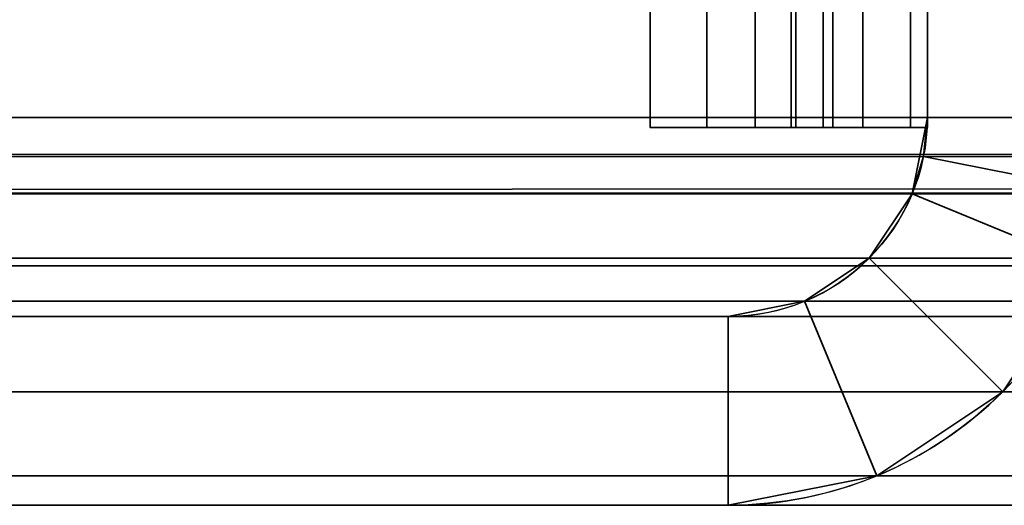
# Model space of a CAD drawing. Header units: millimetres. Extents: x -603 to 3703, y -120 to 193.
# Tile 6 of 256: x -421 to -413, y -50 to -46. Entities that reach past the tile are written whole.
import ezdxf

# ---------------------------------------------------------------- set-up
doc = ezdxf.new("R2010")
doc.units = ezdxf.units.MM
doc.layers.add('151', color=7, linetype='Continuous', true_color=0xffffff)

# ---------------------------------------------------------------- blocks, each defined once
blk = doc.blocks.new('UG_SURFACE_010')
at = {"layer": '151', "color": 252, "linetype": 'Continuous', "lineweight": 35}
for points in [[(-414, -46.92, 2022.5), (-414, 14.42, 2022.5), (-414, 14.42, -7), (-414, -46.92, -7)], [(-414, 14.42, 2022.5), (-414, -46.92, 2022.5), (-412.5, -46.92, 2020.9999), (-412.5, 14.42, 2020.9999)], [(-412.5, 14.42, -7), (-412.5, -46.92, -7), (-414, -46.92, -7), (-414, 14.42, -7)], [(-414.0304, -47.2282, 2022.5303), (-414, -46.92, -7), (-414.1203, -47.5246, -7)], [(-412.5, -46.92, -7), (-412.7344, -48.0987, -7), (-414.1203, -47.5246, -7), (-414, -46.92, -7)], [(-414.0304, -47.2282, 2022.5303), (-414, -46.92, 2022.5), (-414, -46.92, -7)], [(-414, -46.92, 2022.5), (-414.0304, -47.2282, 2022.5303), (-412.5592, -47.5209, 2021.0593), (-412.5, -46.92, 2020.9999)], [(-414.1203, -47.5246, -7), (-414.1203, -47.5246, 2022.6202), (-414.0304, -47.2282, 2022.5303)], [(-414.0304, -47.2282, 2022.5303), (-414.1203, -47.5246, 2022.6202), (-412.7344, -48.0987, 2021.2345), (-412.5592, -47.5209, 2021.0593)], [(-414.1203, -47.5246, 2022.6202), (-414.1203, -47.5246, -7), (-414.4628, -48.0372, -7), (-414.4628, -48.0372, 2022.9628)], [(-414.1203, -47.5246, 2022.6202), (-414.4628, -48.0372, 2022.9628), (-413.4021, -49.0979, 2021.9021), (-412.7344, -48.0987, 2021.2345)], [(-412.7344, -48.0987, -7), (-413.4021, -49.0979, -7), (-414.4628, -48.0372, -7), (-414.1203, -47.5246, -7)], [(-414.4628, -48.0372, 2022.9628), (-414.4628, -48.0372, -7), (-414.9754, -48.3797, -7), (-414.9754, -48.3797, 2023.4754)], [(-414.4013, -49.7655, 2022.9013), (-413.4021, -49.0979, 2021.9021), (-414.4628, -48.0372, 2022.9628), (-414.9754, -48.3797, 2023.4754)], [(-413.4021, -49.0979, -7), (-414.4013, -49.7655, -7), (-414.9754, -48.3797, -7), (-414.4628, -48.0372, -7)], [(-413.4021, -49.0979, 2021.9021), (-413.4021, -49.0979, -7), (-412.7344, -48.0987, -7), (-412.7344, -48.0987, 2021.2345)], [(-414.9754, -48.3797, 2023.4754), (-414.9754, -48.3797, -7), (-415.58, -48.5, -7), (-415.58, -48.5, 2024.08)], [(-415.58, -50, 2024.08), (-414.4013, -49.7655, 2022.9013), (-414.9754, -48.3797, 2023.4754), (-415.58, -48.5, 2024.08)], [(-415.58, -48.5, -7), (-414.9754, -48.3797, -7), (-414.4013, -49.7655, -7), (-415.58, -50, -7)], [(-464.42, -48.5, 2072.9201), (-415.58, -48.5, 2024.08), (-415.58, -48.5, -7), (-464.42, -48.5, -7)], [(-464.42, -50, 2072.9201), (-415.58, -50, 2024.08), (-415.58, -48.5, 2024.08), (-464.42, -48.5, 2072.9201)], [(-464.42, -48.5, -7), (-415.58, -48.5, -7), (-415.58, -50, -7), (-464.42, -50, -7)], [(-414.4013, -49.7655, 2022.9013), (-414.4013, -49.7655, -7), (-413.4021, -49.0979, -7), (-413.4021, -49.0979, 2021.9021)], [(-415.58, -50, 2024.08), (-415.58, -50, -7), (-414.4013, -49.7655, -7), (-414.4013, -49.7655, 2022.9013)], [(-464.42, -50, 2072.9201), (-464.42, -50, -7), (-415.58, -50, -7), (-415.58, -50, 2024.08)]]:
    blk.add_3dface(points, dxfattribs=at)
blk = doc.blocks.new('UG_SURFACE_011')
at = {"layer": '151', "color": 252, "linetype": 'Continuous', "lineweight": 35}
for points in [[(-414, -46.92, 2022.5), (-414, 14.42, 2022.5), (-414, 14.42, -7), (-414, -46.92, -7)], [(-414, 14.42, 2022.5), (-414, -46.92, 2022.5), (-412.5, -46.92, 2020.9999), (-412.5, 14.42, 2020.9999)], [(-412.5, 14.42, -7), (-412.5, -46.92, -7), (-414, -46.92, -7), (-414, 14.42, -7)], [(-414.0304, -47.2282, 2022.5303), (-414, -46.92, -7), (-414.1203, -47.5246, -7)], [(-412.5, -46.92, -7), (-412.7344, -48.0987, -7), (-414.1203, -47.5246, -7), (-414, -46.92, -7)], [(-414.0304, -47.2282, 2022.5303), (-414, -46.92, 2022.5), (-414, -46.92, -7)], [(-414, -46.92, 2022.5), (-414.0304, -47.2282, 2022.5303), (-412.5592, -47.5209, 2021.0593), (-412.5, -46.92, 2020.9999)], [(-414.1203, -47.5246, -7), (-414.1203, -47.5246, 2022.6202), (-414.0304, -47.2282, 2022.5303)], [(-414.0304, -47.2282, 2022.5303), (-414.1203, -47.5246, 2022.6202), (-412.7344, -48.0987, 2021.2345), (-412.5592, -47.5209, 2021.0593)], [(-414.1203, -47.5246, 2022.6202), (-414.1203, -47.5246, -7), (-414.4628, -48.0372, -7), (-414.4628, -48.0372, 2022.9628)], [(-414.1203, -47.5246, 2022.6202), (-414.4628, -48.0372, 2022.9628), (-413.4021, -49.0979, 2021.9021), (-412.7344, -48.0987, 2021.2345)], [(-412.7344, -48.0987, -7), (-413.4021, -49.0979, -7), (-414.4628, -48.0372, -7), (-414.1203, -47.5246, -7)], [(-414.4628, -48.0372, 2022.9628), (-414.4628, -48.0372, -7), (-414.9754, -48.3797, -7), (-414.9754, -48.3797, 2023.4754)], [(-414.4013, -49.7655, 2022.9013), (-413.4021, -49.0979, 2021.9021), (-414.4628, -48.0372, 2022.9628), (-414.9754, -48.3797, 2023.4754)], [(-413.4021, -49.0979, -7), (-414.4013, -49.7655, -7), (-414.9754, -48.3797, -7), (-414.4628, -48.0372, -7)], [(-413.4021, -49.0979, 2021.9021), (-413.4021, -49.0979, -7), (-412.7344, -48.0987, -7), (-412.7344, -48.0987, 2021.2345)], [(-414.9754, -48.3797, 2023.4754), (-414.9754, -48.3797, -7), (-415.58, -48.5, -7), (-415.58, -48.5, 2024.08)], [(-415.58, -50, 2024.08), (-414.4013, -49.7655, 2022.9013), (-414.9754, -48.3797, 2023.4754), (-415.58, -48.5, 2024.08)], [(-415.58, -48.5, -7), (-414.9754, -48.3797, -7), (-414.4013, -49.7655, -7), (-415.58, -50, -7)], [(-464.42, -48.5, 2072.9201), (-415.58, -48.5, 2024.08), (-415.58, -48.5, -7), (-464.42, -48.5, -7)], [(-464.42, -50, 2072.9201), (-415.58, -50, 2024.08), (-415.58, -48.5, 2024.08), (-464.42, -48.5, 2072.9201)], [(-464.42, -48.5, -7), (-415.58, -48.5, -7), (-415.58, -50, -7), (-464.42, -50, -7)], [(-414.4013, -49.7655, 2022.9013), (-414.4013, -49.7655, -7), (-413.4021, -49.0979, -7), (-413.4021, -49.0979, 2021.9021)], [(-415.58, -50, 2024.08), (-415.58, -50, -7), (-414.4013, -49.7655, -7), (-414.4013, -49.7655, 2022.9013)], [(-464.42, -50, 2072.9201), (-464.42, -50, -7), (-415.58, -50, -7), (-415.58, -50, 2024.08)]]:
    blk.add_3dface(points, dxfattribs=at)
blk = doc.blocks.new('UG_SURFACE_012')
at = {"layer": '151', "color": 252, "linetype": 'Continuous', "lineweight": 35}
for points in [[(-414, -46.92, 2022.5), (414, -46.92, 2022.5), (414, 14.42, 2022.5), (-414, 14.42, 2022.5)], [(-414, -46.92, 2022.5), (-414, 14.42, 2022.5), (-412.5, 14.42, 2020.9999), (-412.5, -46.92, 2020.9999)], [(-467.5, -35, 2076), (-467.5, -46.92, 2076), (467.5, -46.92, 2076), (467.5, -35, 2076)], [(-466, -35, 2074.5001), (466, -35, 2074.5001), (466, -46.92, 2074.5001), (-466, -46.92, 2074.5001)], [(467.5, -46.92, 2076), (-467.5, -46.92, 2076), (-467.4408, -47.5209, 2075.9408)], [(467.4408, -47.5209, 2075.9408), (467.5, -46.92, 2076), (-467.4408, -47.5209, 2075.9408)], [(-465.9697, -47.2282, 2074.4696), (-466, -46.92, 2074.5001), (466, -46.92, 2074.5001)], [(-465.9697, -47.2282, 2074.4696), (466, -46.92, 2074.5001), (465.9697, -47.2282, 2074.4696)], [(414.0304, -47.2282, 2022.5303), (-414, -46.92, 2022.5), (-414.0304, -47.2282, 2022.5303)], [(-412.5, -46.92, 2020.9999), (-412.5592, -47.5209, 2021.0593), (-414.0304, -47.2282, 2022.5303), (-414, -46.92, 2022.5)], [(414.0304, -47.2282, 2022.5303), (414, -46.92, 2022.5), (-414, -46.92, 2022.5)], [(465.9697, -47.2282, 2074.4696), (465.8797, -47.5246, 2074.3797), (-465.8797, -47.5246, 2074.3797), (-465.9697, -47.2282, 2074.4696)], [(-414.0304, -47.2282, 2022.5303), (-414.1203, -47.5246, 2022.6202), (414.1203, -47.5246, 2022.6202)], [(-412.5592, -47.5209, 2021.0593), (-412.7344, -48.0987, 2021.2345), (-414.1203, -47.5246, 2022.6202), (-414.0304, -47.2282, 2022.5303)], [(-414.0304, -47.2282, 2022.5303), (414.1203, -47.5246, 2022.6202), (414.0304, -47.2282, 2022.5303)], [(-467.4408, -47.5209, 2075.9408), (-467.2655, -48.0987, 2075.7656), (467.2655, -48.0987, 2075.7656), (467.4408, -47.5209, 2075.9408)], [(465.5372, -48.0372, 2074.0373), (-465.5372, -48.0372, 2074.0373), (-465.8797, -47.5246, 2074.3797), (465.8797, -47.5246, 2074.3797)], [(414.1203, -47.5246, 2022.6202), (-414.1203, -47.5246, 2022.6202), (-414.4628, -48.0372, 2022.9628), (414.4628, -48.0372, 2022.9628)], [(-412.7344, -48.0987, 2021.2345), (-413.4021, -49.0979, 2021.9021), (-414.4628, -48.0372, 2022.9628), (-414.1203, -47.5246, 2022.6202)], [(465.0247, -48.3797, 2073.5247), (-465.0247, -48.3797, 2073.5247), (-465.5372, -48.0372, 2074.0373), (465.5372, -48.0372, 2074.0373)], [(414.4628, -48.0372, 2022.9628), (-414.4628, -48.0372, 2022.9628), (-414.9754, -48.3797, 2023.4754), (414.9754, -48.3797, 2023.4754)], [(-414.9754, -48.3797, 2023.4754), (-414.4628, -48.0372, 2022.9628), (-413.4021, -49.0979, 2021.9021), (-414.4013, -49.7655, 2022.9013)], [(467.2655, -48.0987, 2075.7656), (-467.2655, -48.0987, 2075.7656), (-466.5979, -49.0979, 2075.0978), (466.5979, -49.0979, 2075.0978)], [(413.4021, -49.0979, 2021.9021), (-413.4021, -49.0979, 2021.9021), (-412.7344, -48.0987, 2021.2345), (412.7344, -48.0987, 2021.2345)], [(464.42, -48.5, 2072.9201), (-464.42, -48.5, 2072.9201), (-465.0247, -48.3797, 2073.5247), (465.0247, -48.3797, 2073.5247)], [(414.9754, -48.3797, 2023.4754), (-414.9754, -48.3797, 2023.4754), (-415.58, -48.5, 2024.08), (415.58, -48.5, 2024.08)], [(-415.58, -48.5, 2024.08), (-414.9754, -48.3797, 2023.4754), (-414.4013, -49.7655, 2022.9013), (-415.58, -50, 2024.08)], [(-464.42, -48.5, 2072.9201), (464.42, -48.5, 2072.9201), (415.58, -48.5, 2024.08), (-415.58, -48.5, 2024.08)], [(-415.58, -50, 2024.08), (-464.42, -50, 2072.9201), (-464.42, -48.5, 2072.9201), (-415.58, -48.5, 2024.08)], [(466.5979, -49.0979, 2075.0978), (-466.5979, -49.0979, 2075.0978), (-465.5987, -49.7655, 2074.0986), (465.5987, -49.7655, 2074.0986)], [(414.4013, -49.7655, 2022.9013), (-414.4013, -49.7655, 2022.9013), (-413.4021, -49.0979, 2021.9021), (413.4021, -49.0979, 2021.9021)], [(465.5987, -49.7655, 2074.0986), (-465.5987, -49.7655, 2074.0986), (-464.42, -50, 2072.9201), (464.42, -50, 2072.9201)], [(415.58, -50, 2024.08), (-415.58, -50, 2024.08), (-414.4013, -49.7655, 2022.9013), (414.4013, -49.7655, 2022.9013)], [(-464.42, -50, 2072.9201), (-415.58, -50, 2024.08), (415.58, -50, 2024.08), (464.42, -50, 2072.9201)]]:
    blk.add_3dface(points, dxfattribs=at)
blk = doc.blocks.new('UG_SURFACE_014')
at = {"layer": '151', "color": 252, "linetype": 'Continuous', "lineweight": 35}
for points in [[(-414.75, -19.7109, 1006.1272), (-414.75, -19.658, 1005.6237), (-414.75, -40.4485, 996), (-414.75, -47, 1014.0001)], [(-414.75, -19.7109, 1006.1272), (-414.75, -47, 1014.0001), (-414.75, -47, 1014.25), (-414.75, -45.3736, 1014.5735)], [(-414, -20.3733, 1005.3914), (-414, -20.4589, 1006.2059), (-414, -47, 1014.0001), (-414, -40.4485, 996)], [(-414, -45.3736, 1014.5735), (-414, -47, 1014.25), (-414, -47, 1014.0001), (-414, -20.4589, 1006.2059)], [(-414, -47, 1014.0001), (-414.75, -47, 1014.0001), (-414.75, -40.4485, 996), (-414, -40.4485, 996)], [(-414.75, -47, 1165.75), (-414.75, -45.3736, 1165.4265), (-414.8261, -45.52, 1165.0729), (-414.8261, -47, 1165.3674)], [(-414.75, -45.3736, 1014.5735), (-414.75, -47, 1014.25), (-414.8261, -47, 1014.6327), (-414.8261, -45.52, 1014.927)], [(-414.75, -45.3736, 1165.4265), (-414.75, -47, 1165.75), (-414.75, -47, 1166), (-414.75, -45.7122, 1169.5381)], [(-414.1332, -47, 1165.0803), (-414.1332, -45.6299, 1164.8078), (-414, -45.3736, 1165.4265), (-414, -47, 1165.75)], [(-414.1332, -45.6299, 1015.1923), (-414.1332, -47, 1014.9196), (-414, -47, 1014.25), (-414, -45.3736, 1014.5735)], [(-414, -45.8491, 1169.1622), (-414, -47, 1166), (-414, -47, 1165.75), (-414, -45.3736, 1165.4265)], [(-414.8261, -47, 1165.3674), (-414.8261, -45.52, 1165.0729), (-415.0429, -45.6442, 1164.7732), (-415.0429, -47, 1165.0429)], [(-414.8261, -45.52, 1014.927), (-414.8261, -47, 1014.6327), (-415.0429, -47, 1014.9571), (-415.0429, -45.6442, 1015.2268)], [(-414.5126, -47, 1164.5125), (-414.5126, -45.8471, 1164.2833), (-414.1332, -45.6299, 1164.8078), (-414.1332, -47, 1165.0803)], [(-414.5126, -45.8471, 1015.7168), (-414.5126, -47, 1015.4874), (-414.1332, -47, 1014.9196), (-414.1332, -45.6299, 1015.1923)], [(-415.0429, -47, 1165.0429), (-415.0429, -45.6442, 1164.7732), (-415.3673, -45.7271, 1164.573), (-415.3673, -47, 1164.8262)], [(-415.0429, -45.6442, 1015.2268), (-415.0429, -47, 1014.9571), (-415.3673, -47, 1015.1739), (-415.3673, -45.7271, 1015.4271)], [(-414.75, -45.7122, 1169.5381), (-414.75, -47, 1166), (-414, -47, 1166), (-414, -45.8491, 1169.1622)], [(-415.75, -47, 1015.25), (-416.2, -47, 1015.25), (-416.2, -45.7563, 1015.4974), (-415.75, -45.7563, 1015.4974)], [(-415.75, -45.7563, 1164.5026), (-416.2, -45.7563, 1164.5026), (-416.2, -47, 1164.75), (-415.75, -47, 1164.75)], [(-416.2, -45.7563, 1015.4974), (-416.2, -47, 1015.25), (-416.2, -47, 1016), (-416.2, -46.0433, 1016.1903)], [(-416.2, -46.0433, 1163.8097), (-416.2, -47, 1164), (-416.2, -47, 1164.75), (-416.2, -45.7563, 1164.5026)], [(-415.3673, -47, 1164.8262), (-415.3673, -45.7271, 1164.573), (-415.75, -45.7563, 1164.5026), (-415.75, -47, 1164.75)], [(-415.3673, -45.7271, 1015.4271), (-415.3673, -47, 1015.1739), (-415.75, -47, 1015.25), (-415.75, -45.7563, 1015.4974)], [(-415.0803, -47, 1164.1332), (-415.0803, -45.9923, 1163.9328), (-414.5126, -45.8471, 1164.2833), (-414.5126, -47, 1164.5125)], [(-415.0803, -45.9923, 1016.0673), (-415.0803, -47, 1015.8668), (-414.5126, -47, 1015.4874), (-414.5126, -45.8471, 1015.7168)], [(-415.75, -47, 1164), (-415.75, -46.0433, 1163.8097), (-415.0803, -45.9923, 1163.9328), (-415.0803, -47, 1164.1332)], [(-415.75, -46.0433, 1016.1903), (-415.75, -47, 1016), (-415.0803, -47, 1015.8668), (-415.0803, -45.9923, 1016.0673)], [(-415.75, -46.0433, 1016.1903), (-416.2, -46.0433, 1016.1903), (-416.2, -47, 1016), (-415.75, -47, 1016)], [(-415.75, -47, 1164), (-416.2, -47, 1164), (-416.2, -46.0433, 1163.8097), (-415.75, -46.0433, 1163.8097)], [(-415.75, -47, 1016), (-416.2, -47, 1016), (-416.2, -47, 1015.25), (-415.75, -47, 1015.25)], [(-415.75, -47, 1164.75), (-416.2, -47, 1164.75), (-416.2, -47, 1164), (-415.75, -47, 1164)], [(-415.75, -47, 1015.25), (-415.3673, -47, 1015.1739), (-415.0803, -47, 1015.8668), (-415.75, -47, 1016)], [(-415.75, -47, 1164), (-415.0803, -47, 1164.1332), (-415.3673, -47, 1164.8262), (-415.75, -47, 1164.75)], [(-415.3673, -47, 1015.1739), (-415.0429, -47, 1014.9571), (-414.5126, -47, 1015.4874), (-415.0803, -47, 1015.8668)], [(-415.0429, -47, 1165.0429), (-415.3673, -47, 1164.8262), (-415.0803, -47, 1164.1332), (-414.5126, -47, 1164.5125)], [(-414.1332, -47, 1014.9196), (-414.5126, -47, 1015.4874), (-415.0429, -47, 1014.9571), (-414.8261, -47, 1014.6327)], [(-414.5126, -47, 1164.5125), (-414.1332, -47, 1165.0803), (-414.8261, -47, 1165.3674), (-415.0429, -47, 1165.0429)], [(-414, -47, 1014.25), (-414.1332, -47, 1014.9196), (-414.8261, -47, 1014.6327), (-414.75, -47, 1014.25)], [(-414.75, -47, 1165.75), (-414.8261, -47, 1165.3674), (-414.1332, -47, 1165.0803), (-414, -47, 1165.75)], [(-414.75, -47, 1014.25), (-414.75, -47, 1014.0001), (-414, -47, 1014.0001), (-414, -47, 1014.25)], [(-414, -47, 1165.75), (-414, -47, 1166), (-414.75, -47, 1166), (-414.75, -47, 1165.75)]]:
    blk.add_3dface(points, dxfattribs=at)
blk = doc.blocks.new('UG_SURFACE_018')
at = {"layer": '151', "color": 252, "linetype": 'Continuous', "lineweight": 35}
for points in [[(-414.75, -19.7109, 1006.1272), (-414.75, -19.658, 1005.6237), (-414.75, -40.4485, 996), (-414.75, -47, 1014.0001)], [(-414.75, -19.7109, 1006.1272), (-414.75, -47, 1014.0001), (-414.75, -47, 1014.25), (-414.75, -45.3736, 1014.5735)], [(-414, -20.3733, 1005.3914), (-414, -20.4589, 1006.2059), (-414, -47, 1014.0001), (-414, -40.4485, 996)], [(-414, -45.3736, 1014.5735), (-414, -47, 1014.25), (-414, -47, 1014.0001), (-414, -20.4589, 1006.2059)], [(-414, -47, 1014.0001), (-414.75, -47, 1014.0001), (-414.75, -40.4485, 996), (-414, -40.4485, 996)], [(-414.75, -47, 1165.75), (-414.75, -45.3736, 1165.4265), (-414.8261, -45.52, 1165.0729), (-414.8261, -47, 1165.3674)], [(-414.75, -45.3736, 1014.5735), (-414.75, -47, 1014.25), (-414.8261, -47, 1014.6327), (-414.8261, -45.52, 1014.927)], [(-414.75, -45.3736, 1165.4265), (-414.75, -47, 1165.75), (-414.75, -47, 1166), (-414.75, -45.7122, 1169.5381)], [(-414.1332, -47, 1165.0803), (-414.1332, -45.6299, 1164.8078), (-414, -45.3736, 1165.4265), (-414, -47, 1165.75)], [(-414.1332, -45.6299, 1015.1923), (-414.1332, -47, 1014.9196), (-414, -47, 1014.25), (-414, -45.3736, 1014.5735)], [(-414, -45.8491, 1169.1622), (-414, -47, 1166), (-414, -47, 1165.75), (-414, -45.3736, 1165.4265)], [(-414.8261, -47, 1165.3674), (-414.8261, -45.52, 1165.0729), (-415.0429, -45.6442, 1164.7732), (-415.0429, -47, 1165.0429)], [(-414.8261, -45.52, 1014.927), (-414.8261, -47, 1014.6327), (-415.0429, -47, 1014.9571), (-415.0429, -45.6442, 1015.2268)], [(-414.5126, -47, 1164.5125), (-414.5126, -45.8471, 1164.2833), (-414.1332, -45.6299, 1164.8078), (-414.1332, -47, 1165.0803)], [(-414.5126, -45.8471, 1015.7168), (-414.5126, -47, 1015.4874), (-414.1332, -47, 1014.9196), (-414.1332, -45.6299, 1015.1923)], [(-415.0429, -47, 1165.0429), (-415.0429, -45.6442, 1164.7732), (-415.3673, -45.7271, 1164.573), (-415.3673, -47, 1164.8262)], [(-415.0429, -45.6442, 1015.2268), (-415.0429, -47, 1014.9571), (-415.3673, -47, 1015.1739), (-415.3673, -45.7271, 1015.4271)], [(-414.75, -45.7122, 1169.5381), (-414.75, -47, 1166), (-414, -47, 1166), (-414, -45.8491, 1169.1622)], [(-415.75, -47, 1015.25), (-416.2, -47, 1015.25), (-416.2, -45.7563, 1015.4974), (-415.75, -45.7563, 1015.4974)], [(-415.75, -45.7563, 1164.5026), (-416.2, -45.7563, 1164.5026), (-416.2, -47, 1164.75), (-415.75, -47, 1164.75)], [(-416.2, -45.7563, 1015.4974), (-416.2, -47, 1015.25), (-416.2, -47, 1016), (-416.2, -46.0433, 1016.1903)], [(-416.2, -46.0433, 1163.8097), (-416.2, -47, 1164), (-416.2, -47, 1164.75), (-416.2, -45.7563, 1164.5026)], [(-415.3673, -47, 1164.8262), (-415.3673, -45.7271, 1164.573), (-415.75, -45.7563, 1164.5026), (-415.75, -47, 1164.75)], [(-415.3673, -45.7271, 1015.4271), (-415.3673, -47, 1015.1739), (-415.75, -47, 1015.25), (-415.75, -45.7563, 1015.4974)], [(-415.0803, -47, 1164.1332), (-415.0803, -45.9923, 1163.9328), (-414.5126, -45.8471, 1164.2833), (-414.5126, -47, 1164.5125)], [(-415.0803, -45.9923, 1016.0673), (-415.0803, -47, 1015.8668), (-414.5126, -47, 1015.4874), (-414.5126, -45.8471, 1015.7168)], [(-415.75, -47, 1164), (-415.75, -46.0433, 1163.8097), (-415.0803, -45.9923, 1163.9328), (-415.0803, -47, 1164.1332)], [(-415.75, -46.0433, 1016.1903), (-415.75, -47, 1016), (-415.0803, -47, 1015.8668), (-415.0803, -45.9923, 1016.0673)], [(-415.75, -46.0433, 1016.1903), (-416.2, -46.0433, 1016.1903), (-416.2, -47, 1016), (-415.75, -47, 1016)], [(-415.75, -47, 1164), (-416.2, -47, 1164), (-416.2, -46.0433, 1163.8097), (-415.75, -46.0433, 1163.8097)], [(-415.75, -47, 1016), (-416.2, -47, 1016), (-416.2, -47, 1015.25), (-415.75, -47, 1015.25)], [(-415.75, -47, 1164.75), (-416.2, -47, 1164.75), (-416.2, -47, 1164), (-415.75, -47, 1164)], [(-415.75, -47, 1015.25), (-415.3673, -47, 1015.1739), (-415.0803, -47, 1015.8668), (-415.75, -47, 1016)], [(-415.75, -47, 1164), (-415.0803, -47, 1164.1332), (-415.3673, -47, 1164.8262), (-415.75, -47, 1164.75)], [(-415.3673, -47, 1015.1739), (-415.0429, -47, 1014.9571), (-414.5126, -47, 1015.4874), (-415.0803, -47, 1015.8668)], [(-415.0429, -47, 1165.0429), (-415.3673, -47, 1164.8262), (-415.0803, -47, 1164.1332), (-414.5126, -47, 1164.5125)], [(-414.1332, -47, 1014.9196), (-414.5126, -47, 1015.4874), (-415.0429, -47, 1014.9571), (-414.8261, -47, 1014.6327)], [(-414.5126, -47, 1164.5125), (-414.1332, -47, 1165.0803), (-414.8261, -47, 1165.3674), (-415.0429, -47, 1165.0429)], [(-414, -47, 1014.25), (-414.1332, -47, 1014.9196), (-414.8261, -47, 1014.6327), (-414.75, -47, 1014.25)], [(-414.75, -47, 1165.75), (-414.8261, -47, 1165.3674), (-414.1332, -47, 1165.0803), (-414, -47, 1165.75)], [(-414.75, -47, 1014.25), (-414.75, -47, 1014.0001), (-414, -47, 1014.0001), (-414, -47, 1014.25)], [(-414, -47, 1165.75), (-414, -47, 1166), (-414.75, -47, 1166), (-414.75, -47, 1165.75)]]:
    blk.add_3dface(points, dxfattribs=at)

msp = doc.modelspace()

# ---------------------------------------------------------------- linework, layer by layer
at = {"layer": '151', "color": 252, "linetype": 'Continuous', "lineweight": -3, "true_color": 0x939598}
for p, q in [((-414, 14.42, -7), (-414, -46.92, -7)), ((-414, -46.92, 2022.5), (-414, 14.42, 2022.5)), ((-414, -46.92, 2022.5), (-414, 14.42, 2022.5)), ((-414, -46.92, 2022.5), (-414, 14.42, 2022.5)), ((-414, 14.42, -7), (-414, -46.92, -7)), ((-414.75, -47, 1014), (-414.75, -40.4485, 996)), ((-414.75, -40.4485, 1184), (-414.75, -47, 1166)), ((-414.75, -47, 1014), (-414.75, -40.4485, 996)), ((-414.75, -40.4485, 1184), (-414.75, -47, 1166)), ((-414.75, -47, 1014), (-414.75, -40.4485, 996)), ((-414, -47, 1014), (-414, -40.4485, 996)), ((-414, -40.4485, 1184), (-414, -47, 1166)), ((-414, -40.4485, 1184), (-414, -47, 1166)), ((-414, -47, 1014), (-414, -40.4485, 996)), ((467.5, -46.92, 2076), (-467.5, -46.92, 2076)), ((466, -46.92, 2074.5), (-466, -46.92, 2074.5)), ((-414, -46.92, 2022.5), (-414, -46.92, -7)), ((-414, -46.92, 2022.5), (-414, -46.92, -7)), ((414, -46.92, 2022.5), (-414, -46.92, 2022.5)), ((-416.2, -47, 1164.75), (-415.75, -47, 1164.75)), ((-416.2, -47, 1016), (-416.2, -47, 1015.25)), ((-416.2, -47, 1016), (-415.75, -47, 1016)), ((-416.2, -47, 1164), (-416.2, -47, 1164.75)), ((-416.2, -47, 1015.25), (-415.75, -47, 1015.25)), ((-416.2, -47, 1164), (-415.75, -47, 1164)), ((-416.2, -47, 1016), (-416.2, -47, 1015.25)), ((-416.2, -47, 1164), (-415.75, -47, 1164)), ((-416.2, -47, 1015.25), (-415.75, -47, 1015.25)), ((-416.2, -47, 1164), (-416.2, -47, 1164.75)), ((-416.2, -47, 1016), (-415.75, -47, 1016)), ((-416.2, -47, 1164.75), (-415.75, -47, 1164.75)), ((-414.75, -47, 1166), (-414, -47, 1166)), ((-414.75, -47, 1014), (-414, -47, 1014)), ((-414.75, -47, 1014.25), (-414.75, -47, 1014)), ((-414.75, -47, 1166), (-414.75, -47, 1165.75)), ((-414.75, -47, 1014), (-414, -47, 1014)), ((-414.75, -47, 1166), (-414.75, -47, 1165.75)), ((-414.75, -47, 1166), (-414, -47, 1166)), ((-414.75, -47, 1014.25), (-414.75, -47, 1014)), ((-414, -47, 1166), (-414, -47, 1165.75)), ((-414, -47, 1014.25), (-414, -47, 1014)), ((-414, -47, 1166), (-414, -47, 1165.75)), ((-414, -47, 1014.25), (-414, -47, 1014)), ((-464.42, -48.5, 2072.92), (-415.58, -48.5, 2024.08)), ((-415.58, -48.5, -7), (-464.42, -48.5, -7)), ((464.42, -48.5, 2072.92), (-464.42, -48.5, 2072.92)), ((-464.42, -48.5, 2072.92), (-415.58, -48.5, 2024.08)), ((-415.58, -48.5, -7), (-464.42, -48.5, -7)), ((-464.42, -48.5, 2072.92), (-415.58, -48.5, 2024.08)), ((-415.58, -48.5, 2024.08), (-415.58, -48.5, -7)), ((415.58, -48.5, 2024.08), (-415.58, -48.5, 2024.08)), ((-415.58, -48.5, 2024.08), (-415.58, -48.5, -7)), ((-464.42, -50, 2072.92), (-415.58, -50, 2024.08)), ((-415.58, -50, -7), (-464.42, -50, -7)), ((464.42, -50, 2072.92), (-464.42, -50, 2072.92)), ((-415.58, -50, -7), (-464.42, -50, -7)), ((-464.42, -50, 2072.92), (-415.58, -50, 2024.08)), ((-464.42, -50, 2072.92), (-415.58, -50, 2024.08)), ((-415.58, -50, 2024.08), (-415.58, -50, -7)), ((-415.58, -50, 2024.08), (-415.58, -50, -7)), ((415.58, -50, 2024.08), (-415.58, -50, 2024.08))]:
    msp.add_line(p, q, dxfattribs=at)
at = {"layer": '151', "color": 252, "linetype": 'Continuous', "lineweight": -3, "true_color": 0x939598, "extrusion": (1, 0, 0)}
for centre, radius, start, end in [((-47, 1018.5, -414.75), 4.25, 270, 0), ((-47, 1161.5, -414.75), 4.25, 0, 90), ((-47, 1018.5, -414.75), 4.25, 270, 0), ((-47, 1161.5, -414.75), 4.25, 0, 90), ((-47, 1161.5, -415.75), 2.5, 0, 90), ((-47, 1018.5, -415.75), 2.5, 270, 0), ((-47, 1161.5, -415.75), 2.5, 0, 90), ((-47, 1018.5, -415.75), 2.5, 270, 0)]:
    msp.add_arc(centre, radius, start, end, dxfattribs=at)
at = {"layer": '151', "color": 252, "linetype": 'Continuous', "lineweight": -3, "true_color": 0x939598, "extrusion": (-1, 0, 0)}
for centre, radius, start, end in [((47, 1161.5, 414), 4.25, 90, 180), ((47, 1018.5, 414), 4.25, 180, 270), ((47, 1161.5, 414), 4.25, 90, 180), ((47, 1018.5, 414), 4.25, 180, 270), ((47, 1161.5, 416.2), 3.25, 90, 180), ((47, 1018.5, 416.2), 3.25, 180, 270), ((47, 1161.5, 416.2), 3.25, 90, 180), ((47, 1018.5, 416.2), 3.25, 180, 270), ((47, 1018.5, 415.75), 3.25, 180, 270), ((47, 1161.5, 415.75), 3.25, 90, 180), ((47, 1161.5, 415.75), 3.25, 90, 180), ((47, 1018.5, 415.75), 3.25, 180, 270), ((47, 1161.5, 416.2), 2.5, 90, 180), ((47, 1018.5, 416.2), 2.5, 180, 270), ((47, 1161.5, 416.2), 2.5, 90, 180), ((47, 1018.5, 416.2), 2.5, 180, 270)]:
    msp.add_arc(centre, radius, start, end, dxfattribs=at)
at = {"layer": '151', "color": 252, "linetype": 'Continuous', "lineweight": -3, "true_color": 0x939598, "extrusion": (0, 0, -1)}
for radius in [3.08, 3.08, 1.58, 1.58]:
    msp.add_arc((415.58, -46.92, 7), radius, 180, 270, dxfattribs=at)
at = {"layer": '151', "color": 252, "linetype": 'Continuous', "lineweight": -3, "true_color": 0x939598, "extrusion": (0, -1, 0)}
for centre, start, end in [((-415.75, 1165.75, 47), 270, 0), ((-415.75, 1014.25, 47), 0, 90), ((-415.75, 1165.75, 47), 270, 0), ((-415.75, 1014.25, 47), 0, 90)]:
    msp.add_arc(centre, 1.75, start, end, dxfattribs=at)
at = {"layer": '151', "color": 252, "linetype": 'Continuous', "lineweight": -3, "true_color": 0x939598, "extrusion": (0, 1, 0)}
for centre, start, end in [((415.75, 1165.75, -47), 180, 270), ((415.75, 1014.25, -47), 90, 180), ((415.75, 1165.75, -47), 180, 270), ((415.75, 1014.25, -47), 90, 180)]:
    msp.add_arc(centre, 1, start, end, dxfattribs=at)
at = {"layer": '151', "color": 252, "linetype": 'Continuous', "lineweight": -3, "true_color": 0x939598, "extrusion": (0.707107, 6.12323e-17, 0.707107)}
for major_axis in [(-3.08, 0, 3.08), (-1.58, 0, 1.58), (-3.08, 0, 3.08), (-1.58, 0, 1.58), (-3.08, 0, 3.08), (-1.58, 0, 1.58)]:
    msp.add_ellipse((-415.58, -46.92, 2024.08), major_axis=major_axis, ratio=0.707107, start_param=1.570796, end_param=3.141593, dxfattribs=at)

# ---------------------------------------------------------------- block references
at = {"layer": '151', "color": 252, "linetype": 'Continuous', "lineweight": -3, "true_color": 0x939598}
for name in ['UG_SURFACE_010', 'UG_SURFACE_011', 'UG_SURFACE_012', 'UG_SURFACE_014', 'UG_SURFACE_018']:
    msp.add_blockref(name, (0, 0), dxfattribs=at)

doc.saveas('drawing.dxf')
